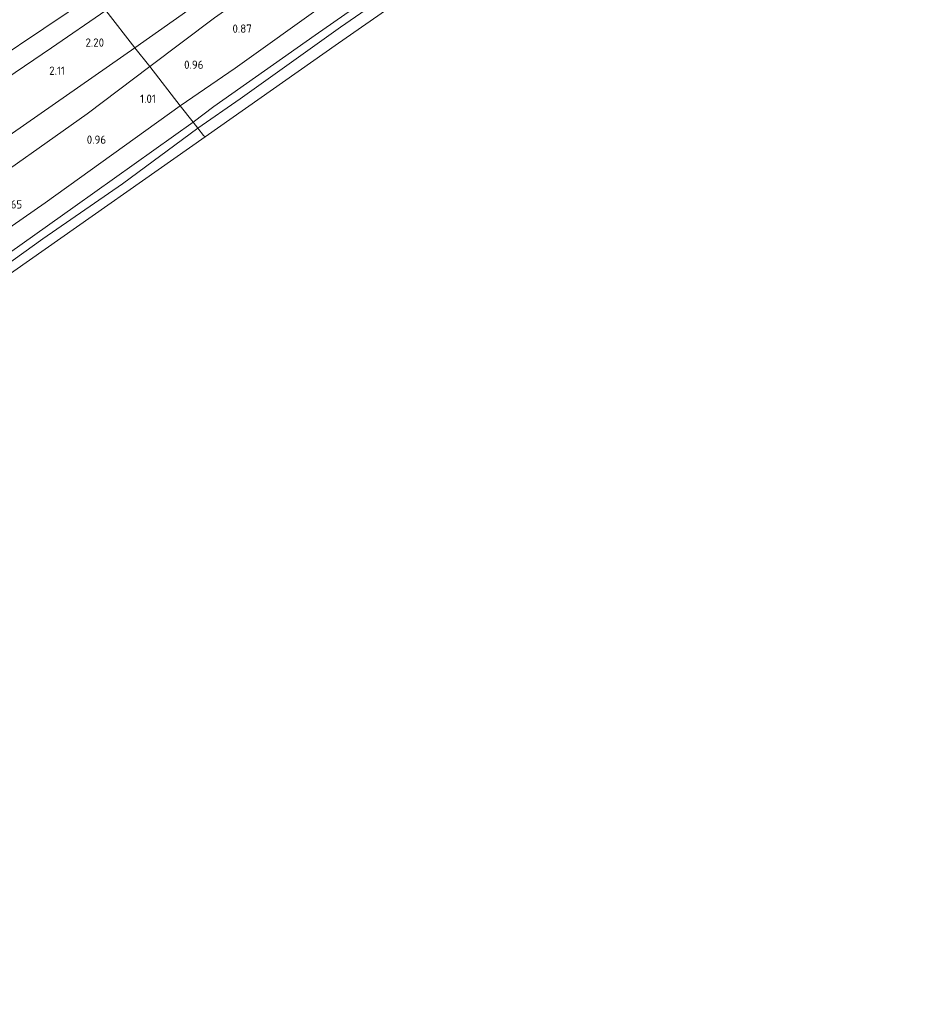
# Model space of a CAD drawing. Extents: x 130905 to 137824, y 412333 to 417928.
# Tile 199 of 256: x 134752 to 134948, y 415178 to 415391. Entities that reach past the tile are written whole.
import ezdxf
from ezdxf.enums import TextEntityAlignment as Align
from ezdxf.lldxf.tags import DXFTag

# ---------------------------------------------------------------- set-up
doc = ezdxf.new("R2010")
doc.units = 0
for name, color, linetype, lineweight in [('B-ME-GR-GRAS-GV', 60, 'Continuous', 13), ('B-ME-GW-TALUD_KRUIN-G', 90, 'Continuous', 18), ('B-ME-GW-TALUD_TEEN-G', 90, 'Continuous', 18), ('B-ME-IE-TERREINAFSCHEIDING_KUNSTMATIG_HEKWERK-G', 20, 'IE-TERREINAFSCHEIDING-KUNSTMATIG', 18), ('B-ME-KG-GRENS_OPNAME-G', 210, 'KG-OPNAME', 18), ('B-ME-OG-TERREIN_GROEN-GV', 7, 'Continuous', 18), ('B-ME-OG-WATER_SLOOT-G', 120, 'Continuous', 18), ('B-ME-OG-WATER_SLOOT-GV', 120, 'Continuous', 18), ('X-XX-AL-HOOGTELABEL-S', 7, 'Continuous', 25)]:
    doc.layers.add(name, color=color, linetype=linetype, lineweight=lineweight)
doc.styles.add('NLCS-ISO-ANNOTATIVE-T18', font='NLCS-ISO.ttf', dxfattribs={"height": 1.8})
doc.styles.get("Standard").update_dxf_attribs({"font": 'arial.ttf'})
doc.linetypes.add('IE-TERREINAFSCHEIDING-KUNSTMATIG', pattern='A,4,[82,NLCS.SHX,S=0.75,R=90,X=0,Y=0],4,-2', length=10)
tags = doc.linetypes.add('KG-OPNAME', pattern='A,5.5,-2,["O",Standard,S=1.8,R=0,X=-0.5,Y=-0.9],-2,5.5,-2,[5,NLCS.SHX,S=0.75,R=0,X=0,Y=0],-2', length=19).pattern_tags.tags
tags[6] = DXFTag(74, 10)

# ---------------------------------------------------------------- blocks, each defined once
blk = doc.blocks.new('SAL-HOOGTELABEL-SO')
at = {"color": 0, "linetype": 'ByBlock', "lineweight": -2, "style": 'NLCS-ISO-ANNOTATIVE-T18'}
blk.add_attdef('HOOGTE', text='', height=1.8, dxfattribs=at).set_placement((2.79, 0), align=Align.RIGHT)

msp = doc.modelspace()

# ---------------------------------------------------------------- linework, layer by layer
at = {"layer": 'B-ME-GR-GRAS-GV'}
for points in [[(134799.848, 415373.844, -0.237), (134790.655, 415367.496, -0.237), (134789.632, 415368.805, 0.692), (134794.108, 415372.197, 0.709), (134816.058, 415387.633, 0.734), (134838.604, 415403.417, 0.826), (134859.637, 415417.63, 0.749), (134874.012, 415427.158, 0.768), (134897.088, 415442.641, 0.744), (134919.155, 415456.847, 0.692), (134936.155, 415467.962, 0.581), (134944.708, 415473.008, 0.451), (134948.1, 415475.216, 0.554), (134928.85, 415461.649, 0.159), (134909.6, 415448.083, -0.237), (134888.512, 415434.295, -0.237), (134878.897, 415428.172, -0.237), (134848.65, 415408.102, -0.237), (134821.574, 415389.383, -0.237)], [(134848.241, 415426.342, 0.971), (134829.251, 415413.874, 1.016), (134812.551, 415403.912, 1.153), (134804.286, 415398.418, 1.222), (134794.297, 415391.385, 1.162), (134780.249, 415380.81, 1.075), (134777.051, 415384.901, 1.834), (134801.939, 415402.515, 1.956), (134824.188, 415417.77, 1.978), (134825.536, 415417.294, 1.81), (134828.058, 415418.22, 1.66), (134838.93, 415426.004, 1.785), (134842.459, 415429.249, 2.022), (134850.117, 415432.823, 1.812), (134853.467, 415434.082, 1.668), (134854.675, 415429.608, 0.881), (134851.004, 415427.888, 0.984)], [(134801.939, 415402.515, 1.956), (134777.051, 415384.901, 1.834), (134770.76, 415392.95, 2.58), (134785.243, 415402.804, 2.53), (134801.576, 415413.629, 2.555), (134817.986, 415424.236, 2.593), (134824.188, 415417.77, 1.978)], [(134794.108, 415372.197, 0.709), (134789.632, 415368.805, 0.692), (134786.862, 415372.349, 0.605), (134798.765, 415380.484, 0.6), (134818.256, 415394.374, 0.647), (134844.513, 415412.504, 0.712), (134857.604, 415421.294, 0.745), (134859.637, 415417.63, 0.749), (134838.604, 415403.417, 0.826), (134816.058, 415387.633, 0.734)], [(134603.561, 415281.484, 2.621), (134582.583, 415266.646, 2.809), (134577.816, 415273.701, 6.225), (134593.163, 415284.647, 6.052), (134621.859, 415304.595, 6.015), (134651.931, 415325.989, 6.055), (134676.92, 415343.196, 6.037), (134700.39, 415359.441, 6.073), (134731.832, 415380.984, 6.006), (134763.274, 415402.528, 5.939), (134768.098, 415396.355, 2.669), (134735.778, 415374.661, 2.804), (134719.226, 415362.917, 2.768), (134702.674, 415351.174, 2.732), (134679.893, 415335.403, 2.711), (134657.113, 415319.633, 2.69), (134636.475, 415305.056, 2.743), (134620.018, 415293.27, 2.682)], [(134594.193, 415269.476, 2.455), (134585.517, 415263.072, 2.518), (134582.583, 415266.646, 2.809), (134603.561, 415281.484, 2.621), (134620.018, 415293.27, 2.682), (134636.475, 415305.056, 2.743), (134657.113, 415319.633, 2.69), (134679.893, 415335.403, 2.711), (134702.674, 415351.174, 2.732), (134719.226, 415362.917, 2.768), (134735.778, 415374.661, 2.804), (134768.098, 415396.355, 2.669), (134770.76, 415392.95, 2.58), (134758.99, 415384.859, 2.613), (134741.427, 415372.946, 2.588), (134718.77, 415357.139, 2.576), (134711.237, 415351.68, 2.576), (134697.982, 415342.612, 2.601), (134682.756, 415331.899, 2.588), (134661.045, 415316.709, 2.513), (134641.112, 415303.021, 2.443), (134634.964, 415298.56, 2.443), (134613.651, 415283.338, 2.443), (134605.044, 415277.185, 2.48)], [(134777.051, 415384.901, 1.834), (134747.382, 415364.22, 1.801), (134741.427, 415372.946, 2.588), (134758.99, 415384.859, 2.613), (134770.76, 415392.95, 2.58)]]:
    msp.add_polyline3d(points, close=True, dxfattribs=at)
for points in [[(134747.382, 415364.22, 1.801), (134777.051, 415384.901, 1.834), (134780.249, 415380.81, 1.075), (134766.697, 415370.622, 1.118), (134741.19, 415352.572, 0.949)], [(134725.16, 415328.745, 0.671), (134757.621, 415351.321, 0.673), (134786.862, 415372.349, 0.605), (134789.632, 415368.805, 0.692), (134764.129, 415350.627, 0.706), (134732.359, 415328.059, 0.761)], [(134732.359, 415328.059, 0.761), (134764.129, 415350.627, 0.706), (134789.632, 415368.805, 0.692), (134790.655, 415367.496, -0.237), (134774.365, 415355.458, -0.237), (134757.105, 415343.5, -0.237), (134727.266, 415322.116, -0.237)]]:
    msp.add_polyline3d(points, dxfattribs=at)
at = {"layer": 'B-ME-GW-TALUD_KRUIN-G'}
for points in [[(134801.939, 415402.515, 1.956), (134777.051, 415384.901, 1.834)], [(134777.051, 415384.901, 1.834), (134747.382, 415364.22, 1.801), (134718.49, 415344.689, 1.813), (134700.454, 415332.486, 1.892), (134682.419, 415320.283, 1.97), (134664.525, 415307.938, 1.879), (134646.63, 415295.593, 1.787), (134618.442, 415274.86, 1.85), (134607.833, 415267.191, 1.944), (134579.224, 415245.542, 1.806), (134554.162, 415227.092, 1.865), (134537.017, 415214.279, 1.921), (134519.872, 415201.465, 1.978), (134512.556, 415195.961, 1.963)]]:
    msp.add_polyline3d(points, dxfattribs=at)
at = {"layer": 'B-ME-GW-TALUD_TEEN-G'}
for points in [[(134768.098, 415396.355, 2.669), (134735.778, 415374.661, 2.804), (134719.226, 415362.917, 2.768), (134702.674, 415351.174, 2.732), (134679.893, 415335.403, 2.711), (134657.113, 415319.633, 2.69), (134636.475, 415305.056, 2.743), (134620.018, 415293.27, 2.682), (134603.561, 415281.484, 2.621), (134582.583, 415266.646, 2.809), (134551.846, 415244.282, 2.766), (134522.819, 415222.578, 2.751), (134502.276, 415207.043, 2.749)], [(134780.249, 415380.81, 1.075), (134794.297, 415391.385, 1.162)], [(134518.321, 415189.745, 0.876), (134537.836, 415204.837, 0.803), (134552.828, 415217.267, 0.892), (134560.938, 415223.892, 0.85), (134573.017, 415232.638, 0.904), (134587.031, 415243.563, 0.95), (134598.995, 415251.563, 1.002), (134623.42, 415269.787, 0.856), (134627.892, 415273.11, 0.683), (134634.593, 415278.243, 0.791), (134645.277, 415286.591, 0.61), (134650.036, 415290.152, 0.556), (134663.048, 415299.454, 0.697), (134679.944, 415311.062, 0.867), (134697.902, 415323.676, 1.173), (134711.909, 415333.518, 0.971), (134726.754, 415342.971, 0.901), (134741.19, 415352.572, 0.949), (134766.697, 415370.622, 1.118), (134780.249, 415380.81, 1.075)]]:
    msp.add_polyline3d(points, dxfattribs=at)
at = {"layer": 'B-ME-IE-TERREINAFSCHEIDING_KUNSTMATIG_HEKWERK-G'}
msp.add_polyline3d([(134585.517, 415263.072, 2.518), (134594.193, 415269.476, 2.455), (134605.044, 415277.185, 2.48), (134613.651, 415283.338, 2.443), (134634.964, 415298.56, 2.443), (134641.112, 415303.021, 2.443), (134661.045, 415316.709, 2.513), (134682.756, 415331.899, 2.588), (134697.982, 415342.612, 2.601), (134711.237, 415351.68, 2.576), (134718.77, 415357.139, 2.576), (134741.427, 415372.946, 2.588), (134758.99, 415384.859, 2.613), (134770.76, 415392.95, 2.58)], dxfattribs=at)
at = {"layer": 'B-ME-KG-GRENS_OPNAME-G'}
for points in [[(134792.249, 415365.583, 0.01), (134821.132, 415385.858, -0.237), (134843.113, 415401.291, -0.237)], [(134529.338, 415177.754, -0.237), (134547.486, 415191.125, -0.237), (134590.613, 415222.9, -0.403), (134630.782, 415251.456, -0.369), (134718.505, 415313.818, -0.445), (134754.271, 415338.924, -0.237), (134792.249, 415365.583, 0.01)]]:
    msp.add_polyline3d(points, dxfattribs=at)
at = {"layer": 'B-ME-OG-TERREIN_GROEN-GV'}
msp.add_polyline3d([(134798.765, 415380.484, 0.6), (134786.862, 415372.349, 0.605), (134780.249, 415380.81, 1.075), (134794.297, 415391.385, 1.162), (134804.286, 415398.418, 1.222), (134812.551, 415403.912, 1.153), (134829.251, 415413.874, 1.016), (134848.241, 415426.342, 0.971), (134851.004, 415427.888, 0.984), (134854.675, 415429.608, 0.881), (134857.604, 415421.294, 0.745), (134844.513, 415412.504, 0.712), (134818.256, 415394.374, 0.647)], close=True, dxfattribs=at)
msp.add_polyline3d([(134741.19, 415352.572, 0.949), (134766.697, 415370.622, 1.118), (134780.249, 415380.81, 1.075), (134786.862, 415372.349, 0.605), (134757.621, 415351.321, 0.673), (134725.16, 415328.745, 0.671)], dxfattribs=at)
at = {"layer": 'B-ME-OG-WATER_SLOOT-G'}
for points in [[(134948.1, 415475.216, 0.554), (134944.708, 415473.008, 0.451), (134936.155, 415467.962, 0.581), (134919.155, 415456.847, 0.692), (134897.088, 415442.641, 0.744), (134874.012, 415427.158, 0.768), (134859.637, 415417.63, 0.749), (134838.604, 415403.417, 0.826), (134816.058, 415387.633, 0.734), (134794.108, 415372.197, 0.709), (134789.632, 415368.805, 0.692)], [(134528.457, 415178.691, 0.762), (134549.876, 415195.653, 0.928), (134566.268, 415207.432, 0.799), (134572.492, 415212.124, 0.811), (134594.285, 415229.016, 0.844), (134606.765, 415237.835, 1.008), (134617.528, 415245.951, 0.507), (134625.354, 415251.25, 0.709), (134647.03, 415266.885, 0.801), (134674.087, 415286.259, 0.864), (134681.599, 415291.571, 0.524), (134705.171, 415308.411, 0.793), (134732.359, 415328.059, 0.761), (134764.129, 415350.627, 0.706), (134789.632, 415368.805, 0.692)]]:
    msp.add_polyline3d(points, dxfattribs=at)
at = {"layer": 'B-ME-OG-WATER_SLOOT-GV'}
msp.add_polyline3d([(134867.163, 415417.103, -0.237), (134865.648, 415416.047, -0.237), (134865.094, 415416.724, -0.237), (134843.113, 415401.291, -0.237), (134821.132, 415385.858, -0.237), (134792.249, 415365.583, 0.01), (134791.92, 415365.876, -0.237), (134790.655, 415367.496, -0.237), (134799.848, 415373.844, -0.237), (134821.574, 415389.383, -0.237), (134848.65, 415408.102, -0.237), (134878.897, 415428.172, -0.237), (134888.512, 415434.295, -0.237), (134909.6, 415448.083, -0.237), (134879.5, 415426.832, -0.237), (134866.719, 415417.87, -0.237)], close=True, dxfattribs=at)
msp.add_polyline3d([(134727.266, 415322.116, -0.237), (134757.105, 415343.5, -0.237), (134774.365, 415355.458, -0.237), (134790.655, 415367.496, -0.237), (134791.92, 415365.876, -0.237), (134792.249, 415365.583, 0.01), (134754.271, 415338.924, -0.237), (134718.505, 415313.818, -0.445)], dxfattribs=at)

# ---------------------------------------------------------------- block references
at = {"layer": 'X-XX-AL-HOOGTELABEL-S'}
for p, values in [((134799.554, 415388.14, 0.872), {'HOOGTE': '0.87'}), ((134767.583, 415385.116, 2.198), {'HOOGTE': '2.20'}), ((134759.113, 415379.032, 2.112), {'HOOGTE': '2.11'}), ((134789.094, 415380.323, 0.96), {'HOOGTE': '0.96'}), ((134778.789, 415372.949, 1.01), {'HOOGTE': '1.01'}), ((134768.024, 415364.1, 0.962), {'HOOGTE': '0.96'}), ((134749.863, 415350.077, 0.654), {'HOOGTE': '0.65'})]:
    msp.add_blockref('SAL-HOOGTELABEL-SO', p, dxfattribs=at).add_auto_attribs(values)

doc.saveas('drawing.dxf')
